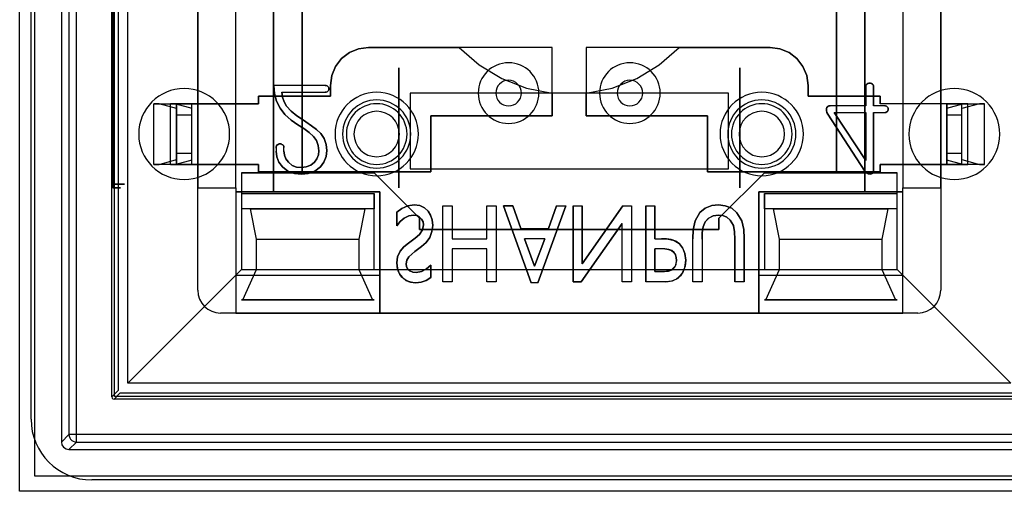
# Model space of a CAD drawing. Header units: millimetres. Extents: x 0 to 1524, y 0 to 1016.
# Tile 216 of 256: x 651 to 664, y 916 to 922. Entities that reach past the tile are written whole.
import ezdxf

# ---------------------------------------------------------------- set-up
doc = ezdxf.new("R2010")
doc.units = ezdxf.units.MM
doc.header["$LTSCALE"] = 83.82
doc.layers.get('0').update_dxf_attribs({"linetype": 'CONTINUOUS'})

msp = doc.modelspace()

# ---------------------------------------------------------------- linework, layer by layer
at = {"color": 4, "linetype": 'CONTINUOUS'}
for p, q in [((651.144, 915.888), (651.144, 930.388)), ((651.344, 916.088), (651.344, 930.188)), ((665.444, 916.088), (651.344, 916.088)), ((665.644, 915.888), (651.144, 915.888))]:
    msp.add_line(p, q, dxfattribs=at)
at = {"color": 6, "linetype": 'CONTINUOUS'}
for p, q in [((651.694, 929.738), (651.694, 916.538)), ((651.794, 929.639), (651.794, 916.638)), ((651.894, 916.638), (651.894, 929.639)), ((652.359, 917.133), (652.359, 929.143)), ((652.569, 917.313), (652.569, 928.963)), ((653.994, 919.888), (653.994, 926.388)), ((662.794, 926.388), (662.794, 919.888)), ((652.37, 919.938), (652.37, 926.338)), ((652.383, 926.338), (652.383, 919.938)), ((653.494, 922.738), (653.494, 920.998)), ((653.994, 920.998), (653.994, 922.738)), ((662.794, 922.738), (662.794, 920.998)), ((663.294, 920.998), (663.294, 922.738)), ((655.174, 921.238), (654.498, 921.238)), ((655.174, 921.238), (654.498, 921.238)), ((662.306, 921.221), (662.306, 920.972)), ((662.306, 921.221), (662.306, 920.972)), ((654.602, 921.15), (655.174, 921.15)), ((654.602, 921.15), (655.174, 921.15)), ((660.494, 921.138), (656.294, 921.138)), ((652.914, 920.198), (652.914, 920.998)), ((652.914, 920.998), (653.214, 920.998)), ((652.984, 920.998), (652.914, 920.998)), ((653.214, 920.936), (652.984, 920.998)), ((652.984, 920.998), (653.204, 920.998)), ((653.135, 920.998), (653.204, 920.998)), ((653.414, 920.998), (653.135, 920.998)), ((653.135, 920.198), (653.135, 920.998)), ((653.204, 920.998), (653.414, 920.941)), ((653.214, 920.198), (653.214, 920.998)), ((653.214, 920.998), (653.214, 920.198)), ((653.214, 920.936), (653.214, 920.848)), ((653.214, 920.261), (653.214, 920.936)), ((654.294, 920.998), (653.414, 920.998)), ((653.414, 920.198), (653.414, 920.998)), ((653.414, 920.198), (653.414, 920.998)), ((653.414, 920.998), (654.294, 920.998)), ((653.414, 920.198), (653.414, 920.998)), ((653.414, 920.848), (653.414, 920.941)), ((653.414, 920.255), (653.414, 920.941)), ((662.306, 920.972), (661.837, 920.972)), ((662.306, 920.972), (661.837, 920.972)), ((662.556, 920.972), (662.409, 920.972)), ((662.556, 920.972), (662.409, 920.972)), ((663.374, 920.998), (662.494, 920.998)), ((663.374, 920.998), (662.494, 920.998)), ((663.654, 920.998), (663.374, 920.998)), ((663.374, 920.998), (663.374, 920.198)), ((663.374, 920.198), (663.374, 920.998)), ((663.374, 920.198), (663.374, 920.998)), ((663.374, 920.941), (663.585, 920.998)), ((663.374, 920.941), (663.374, 920.848)), ((663.374, 920.255), (663.374, 920.941)), ((663.574, 920.198), (663.574, 920.998)), ((663.574, 920.998), (663.874, 920.998)), ((663.574, 920.198), (663.574, 920.998)), ((663.805, 920.998), (663.574, 920.936)), ((663.574, 920.261), (663.574, 920.936)), ((663.574, 920.848), (663.574, 920.936)), ((663.585, 920.998), (663.654, 920.998)), ((663.585, 920.998), (663.805, 920.998)), ((663.654, 920.198), (663.654, 920.998)), ((663.874, 920.998), (663.805, 920.998)), ((663.874, 920.198), (663.874, 920.998)), ((653.214, 920.348), (653.214, 920.848)), ((653.414, 920.848), (653.214, 920.848)), ((653.414, 920.348), (653.414, 920.848)), ((661.804, 920.859), (662.293, 920.11)), ((662.293, 920.11), (661.804, 920.859)), ((661.891, 920.883), (662.306, 920.248)), ((661.891, 920.883), (662.306, 920.883)), ((661.891, 920.883), (662.306, 920.883)), ((662.306, 920.248), (661.891, 920.883)), ((662.306, 920.883), (662.306, 920.248)), ((662.306, 920.883), (662.306, 920.248)), ((662.409, 920.883), (662.56, 920.883)), ((662.409, 920.883), (662.56, 920.883)), ((663.374, 920.348), (663.374, 920.848)), ((663.574, 920.848), (663.374, 920.848)), ((663.574, 920.348), (663.574, 920.848)), ((654.92, 920.757), (654.889, 920.779)), ((654.889, 920.779), (654.92, 920.757)), ((654.528, 920.413), (654.528, 920.374)), ((654.528, 920.413), (654.528, 920.374)), ((654.631, 920.375), (654.631, 920.419)), ((654.631, 920.375), (654.631, 920.419)), ((653.214, 920.348), (653.214, 920.261)), ((653.214, 920.348), (653.414, 920.348)), ((653.414, 920.255), (653.414, 920.348)), ((663.374, 920.348), (663.374, 920.255)), ((663.374, 920.348), (663.574, 920.348)), ((663.574, 920.261), (663.574, 920.348)), ((652.914, 920.198), (652.984, 920.198)), ((653.214, 920.198), (652.914, 920.198)), ((652.984, 920.198), (653.214, 920.261)), ((653.204, 920.198), (652.984, 920.198)), ((653.135, 920.198), (653.414, 920.198)), ((653.204, 920.198), (653.135, 920.198)), ((653.414, 920.255), (653.204, 920.198)), ((653.414, 920.198), (654.294, 920.198)), ((654.294, 920.198), (653.414, 920.198)), ((653.494, 920.198), (653.494, 919.888)), ((653.994, 919.888), (653.994, 920.198)), ((662.494, 920.198), (663.374, 920.198)), ((663.374, 920.198), (662.494, 920.198)), ((662.794, 920.198), (662.794, 919.888)), ((663.294, 919.888), (663.294, 920.198)), ((663.585, 920.198), (663.374, 920.255)), ((663.374, 920.198), (663.654, 920.198)), ((663.574, 920.261), (663.805, 920.198)), ((663.874, 920.198), (663.574, 920.198)), ((663.654, 920.198), (663.585, 920.198)), ((663.805, 920.198), (663.585, 920.198)), ((663.805, 920.198), (663.874, 920.198)), ((654.069, 920.088), (654.069, 919.813)), ((662.719, 919.813), (662.719, 920.088)), ((652.381, 919.888), (652.371, 919.888)), ((653.494, 918.538), (653.494, 919.888)), ((653.494, 919.888), (653.994, 919.888)), ((653.494, 919.888), (653.994, 919.888)), ((653.994, 919.888), (653.994, 919.838)), ((653.994, 919.888), (653.994, 918.238)), ((662.794, 919.838), (662.794, 919.888)), ((662.794, 918.238), (662.794, 919.888)), ((662.794, 919.888), (663.294, 919.888)), ((662.794, 919.888), (663.294, 919.888)), ((663.294, 919.888), (663.294, 918.538)), ((653.994, 919.838), (655.894, 919.838)), ((654.069, 919.813), (655.819, 919.813)), ((654.069, 919.813), (654.069, 918.813)), ((654.069, 919.813), (654.069, 919.613)), ((655.894, 919.838), (655.894, 918.238)), ((660.894, 919.838), (662.794, 919.838)), ((660.894, 918.238), (660.894, 919.838)), ((660.969, 919.813), (662.719, 919.813)), ((662.719, 918.813), (662.719, 919.813)), ((662.719, 919.613), (662.719, 919.813)), ((656.728, 919.65), (656.849, 919.65)), ((656.728, 918.65), (656.728, 919.65)), ((656.728, 919.65), (656.849, 919.65)), ((656.728, 918.65), (656.728, 919.65)), ((656.849, 919.65), (656.849, 919.218)), ((656.849, 919.65), (656.849, 919.218)), ((657.309, 919.65), (657.43, 919.65)), ((657.309, 919.218), (657.309, 919.65)), ((657.309, 919.65), (657.43, 919.65)), ((657.309, 919.218), (657.309, 919.65)), ((657.43, 919.65), (657.43, 918.65)), ((657.43, 919.65), (657.43, 918.65)), ((657.525, 919.65), (657.893, 918.637)), ((657.893, 918.637), (657.525, 919.65)), ((657.756, 919.353), (657.648, 919.65)), ((657.648, 919.65), (657.756, 919.353)), ((657.98, 918.637), (658.349, 919.65)), ((658.349, 919.65), (657.98, 918.637)), ((658.226, 919.65), (658.119, 919.353)), ((658.119, 919.353), (658.226, 919.65)), ((658.226, 919.65), (658.349, 919.65)), ((658.226, 919.65), (658.349, 919.65)), ((658.444, 919.65), (658.566, 919.65)), ((658.444, 919.65), (658.566, 919.65)), ((659.103, 919.65), (658.566, 918.887)), ((658.566, 918.887), (659.103, 919.65)), ((659.103, 919.65), (659.214, 919.65)), ((659.103, 919.65), (659.214, 919.65)), ((659.214, 919.65), (659.214, 918.65)), ((659.214, 919.65), (659.214, 918.65)), ((659.403, 919.65), (659.525, 919.65)), ((659.403, 919.65), (659.525, 919.65)), ((658.55, 918.65), (659.093, 919.42)), ((659.093, 919.42), (658.55, 918.65)), ((659.093, 918.65), (659.093, 919.42)), ((659.093, 918.65), (659.093, 919.42)), ((657.756, 919.353), (658.119, 919.353)), ((657.756, 919.353), (658.119, 919.353)), ((654.269, 919.213), (655.619, 919.213)), ((656.358, 919.049), (656.446, 919.115)), ((656.446, 919.115), (656.358, 919.049)), ((656.849, 919.218), (657.309, 919.218)), ((656.849, 919.218), (657.309, 919.218)), ((657.805, 919.218), (657.937, 918.855)), ((658.073, 919.218), (657.805, 919.218)), ((657.937, 918.855), (657.805, 919.218)), ((658.073, 919.218), (657.805, 919.218)), ((657.937, 918.855), (658.073, 919.218)), ((658.073, 919.218), (657.937, 918.855)), ((659.525, 919.218), (659.613, 919.218)), ((659.525, 919.218), (659.613, 919.218)), ((660.025, 918.65), (660.025, 919.217)), ((660.025, 918.65), (660.025, 919.217)), ((660.147, 919.213), (660.147, 918.65)), ((660.147, 919.213), (660.147, 918.65)), ((661.169, 919.213), (662.519, 919.213)), ((656.849, 919.083), (656.849, 918.65)), ((657.309, 919.083), (656.849, 919.083)), ((656.849, 919.083), (656.849, 918.65)), ((657.309, 919.083), (656.849, 919.083)), ((657.309, 918.65), (657.309, 919.083)), ((657.309, 918.65), (657.309, 919.083)), ((659.656, 919.083), (659.525, 919.083)), ((659.656, 919.083), (659.525, 919.083)), ((652.569, 917.313), (654.069, 918.813)), ((653.994, 918.738), (653.994, 918.238)), ((654.069, 918.813), (655.819, 918.813)), ((654.269, 918.813), (655.619, 918.813)), ((655.819, 918.813), (660.969, 918.813)), ((655.894, 918.238), (655.894, 918.738)), ((660.894, 918.738), (660.894, 918.238)), ((660.969, 918.813), (662.719, 918.813)), ((661.169, 918.813), (662.519, 918.813)), ((662.719, 918.813), (664.219, 917.313)), ((662.794, 918.238), (662.794, 918.738)), ((656.849, 918.65), (656.728, 918.65)), ((656.849, 918.65), (656.728, 918.65)), ((657.43, 918.65), (657.309, 918.65)), ((657.43, 918.65), (657.309, 918.65)), ((657.98, 918.637), (657.893, 918.637)), ((657.98, 918.637), (657.893, 918.637)), ((659.214, 918.65), (659.093, 918.65)), ((659.214, 918.65), (659.093, 918.65)), ((659.668, 918.65), (659.403, 918.65)), ((659.668, 918.65), (659.403, 918.65)), ((660.147, 918.65), (660.025, 918.65)), ((660.147, 918.65), (660.025, 918.65)), ((660.701, 918.65), (660.579, 918.65)), ((660.701, 918.65), (660.579, 918.65)), ((654.089, 918.413), (655.799, 918.413)), ((660.989, 918.413), (662.699, 918.413)), ((653.994, 918.238), (653.794, 918.238)), ((653.994, 918.238), (655.894, 918.238)), ((655.894, 918.238), (660.894, 918.238)), ((660.894, 918.238), (662.794, 918.238)), ((662.994, 918.238), (662.794, 918.238)), ((664.219, 917.313), (652.569, 917.313)), ((664.399, 917.103), (652.389, 917.103)), ((651.694, 916.538), (651.794, 916.638)), ((664.895, 916.638), (651.894, 916.638)), ((651.894, 916.538), (651.794, 916.438)), ((651.894, 916.538), (664.895, 916.538)), ((651.794, 916.438), (664.994, 916.438))]:
    msp.add_line(p, q, dxfattribs=at)
at = {"color": 7, "linetype": 'CONTINUOUS'}
for p, q in [((651.294, 916.838), (651.294, 929.438)), ((652.394, 917.138), (652.394, 929.138)), ((652.442, 929.061), (652.442, 917.216)), ((653.494, 918.538), (653.494, 927.738)), ((663.294, 927.738), (663.294, 918.538)), ((654.494, 919.838), (654.494, 926.438)), ((654.494, 926.438), (654.494, 919.838)), ((662.294, 926.438), (662.294, 919.838)), ((662.294, 919.838), (662.294, 926.438)), ((654.869, 926.188), (654.869, 920.088)), ((654.869, 920.088), (654.869, 926.188)), ((661.919, 920.088), (661.919, 926.188)), ((661.919, 926.188), (661.919, 920.088)), ((658.169, 921.738), (655.744, 921.738)), ((655.744, 921.738), (656.944, 921.738)), ((658.169, 920.838), (658.169, 921.738)), ((658.619, 921.738), (658.619, 920.838)), ((661.044, 921.738), (658.619, 921.738)), ((659.845, 921.738), (661.044, 921.738)), ((656.144, 919.888), (656.144, 921.472)), ((656.144, 921.472), (656.144, 919.888)), ((660.644, 921.472), (660.644, 919.888)), ((660.644, 919.888), (660.644, 921.472)), ((655.244, 921.238), (655.244, 921.098)), ((655.244, 921.098), (655.244, 921.238)), ((661.544, 921.098), (661.544, 921.238)), ((661.544, 921.238), (661.544, 921.098)), ((662.409, 920.972), (662.409, 921.221)), ((662.409, 921.221), (662.409, 920.972)), ((654.294, 921.098), (654.294, 920.998)), ((655.244, 921.098), (654.294, 921.098)), ((654.294, 921.098), (655.244, 921.098)), ((654.294, 920.998), (654.294, 921.098)), ((656.294, 921.138), (656.294, 920.138)), ((657.169, 921.138), (656.294, 921.138)), ((657.969, 921.138), (657.169, 921.138)), ((658.819, 921.138), (657.969, 921.138)), ((658.169, 921.135), (658.169, 920.838)), ((658.619, 920.838), (658.619, 921.135)), ((659.619, 921.138), (658.819, 921.138)), ((660.494, 921.138), (659.619, 921.138)), ((660.494, 920.138), (660.494, 921.138)), ((662.494, 921.098), (661.544, 921.098)), ((661.544, 921.098), (662.494, 921.098)), ((662.494, 920.998), (662.494, 921.098)), ((662.494, 921.098), (662.494, 920.998)), ((653.494, 920.998), (653.494, 920.198)), ((653.994, 920.998), (653.494, 920.998)), ((653.994, 920.198), (653.994, 920.998)), ((663.294, 920.998), (662.794, 920.998)), ((662.794, 920.998), (662.794, 920.198)), ((663.294, 920.198), (663.294, 920.998)), ((656.569, 920.838), (658.169, 920.838)), ((656.569, 920.098), (656.569, 920.838)), ((656.569, 920.838), (656.569, 920.098)), ((658.169, 920.838), (656.569, 920.838)), ((658.619, 920.838), (660.219, 920.838)), ((660.219, 920.838), (658.619, 920.838)), ((660.219, 920.838), (660.219, 920.098)), ((660.219, 920.098), (660.219, 920.838)), ((662.409, 920.121), (662.409, 920.883)), ((662.409, 920.883), (662.409, 920.121)), ((653.494, 920.198), (653.994, 920.198)), ((654.294, 920.198), (654.294, 920.098)), ((654.294, 920.098), (654.294, 920.198)), ((656.294, 920.138), (660.494, 920.138)), ((662.494, 920.098), (662.494, 920.198)), ((662.494, 920.198), (662.494, 920.098)), ((662.794, 920.198), (663.294, 920.198)), ((654.069, 920.088), (655.819, 920.088)), ((654.869, 920.088), (654.069, 920.088)), ((654.294, 920.098), (656.569, 920.098)), ((656.569, 920.098), (654.294, 920.098)), ((655.819, 920.088), (654.869, 920.088)), ((655.819, 920.088), (656.419, 919.488)), ((656.419, 919.488), (655.819, 920.088)), ((660.219, 920.098), (662.494, 920.098)), ((662.494, 920.098), (660.219, 920.098)), ((660.369, 919.488), (660.969, 920.088)), ((660.969, 920.088), (660.369, 919.488)), ((660.969, 920.088), (662.719, 920.088)), ((661.919, 920.088), (660.969, 920.088)), ((662.719, 920.088), (661.919, 920.088)), ((653.994, 919.838), (653.994, 918.738)), ((654.494, 919.838), (653.994, 919.838)), ((655.894, 919.838), (654.494, 919.838)), ((655.819, 919.813), (655.819, 919.613)), ((655.819, 918.813), (655.819, 919.813)), ((655.894, 918.738), (655.894, 919.838)), ((662.294, 919.838), (660.894, 919.838)), ((660.894, 919.838), (660.894, 918.738)), ((660.969, 919.813), (660.969, 918.813)), ((660.969, 919.613), (660.969, 919.813)), ((662.794, 919.838), (662.294, 919.838)), ((662.794, 918.738), (662.794, 919.838)), ((657.648, 919.65), (657.525, 919.65)), ((657.525, 919.65), (657.648, 919.65)), ((658.444, 919.65), (658.444, 918.65)), ((658.444, 918.65), (658.444, 919.65)), ((658.566, 918.887), (658.566, 919.65)), ((658.566, 919.65), (658.566, 918.887)), ((659.403, 919.65), (659.403, 918.65)), ((659.403, 918.65), (659.403, 919.65)), ((659.525, 919.218), (659.525, 919.65)), ((659.525, 919.65), (659.525, 919.218)), ((655.819, 919.613), (654.069, 919.613)), ((654.069, 919.613), (654.069, 918.813)), ((654.189, 919.613), (655.699, 919.613)), ((654.269, 919.213), (654.189, 919.613)), ((655.699, 919.613), (655.619, 919.213)), ((656.12, 919.566), (656.12, 919.39)), ((656.12, 919.39), (656.12, 919.566)), ((656.419, 919.488), (656.419, 919.338)), ((656.419, 919.338), (656.419, 919.488)), ((660.369, 919.338), (660.369, 919.488)), ((660.369, 919.488), (660.369, 919.338)), ((662.719, 919.613), (660.969, 919.613)), ((661.089, 919.613), (662.599, 919.613)), ((661.169, 919.213), (661.089, 919.613)), ((662.599, 919.613), (662.519, 919.213)), ((662.719, 918.813), (662.719, 919.613)), ((656.419, 919.338), (660.369, 919.338)), ((660.369, 919.338), (656.419, 919.338)), ((654.269, 918.813), (654.269, 919.213)), ((655.619, 919.213), (655.619, 918.813)), ((656.363, 919.227), (656.274, 919.161)), ((656.274, 919.161), (656.363, 919.227)), ((660.579, 919.213), (660.579, 918.65)), ((660.579, 918.65), (660.579, 919.213)), ((660.701, 918.65), (660.701, 919.219)), ((660.701, 919.219), (660.701, 918.65)), ((661.169, 918.813), (661.169, 919.213)), ((662.519, 919.213), (662.519, 918.813)), ((659.525, 919.083), (659.525, 918.785)), ((659.525, 918.785), (659.525, 919.083)), ((656.566, 918.708), (656.566, 918.87)), ((656.566, 918.87), (656.566, 918.708)), ((653.994, 918.738), (655.894, 918.738)), ((654.069, 918.813), (655.819, 918.813)), ((654.089, 918.413), (654.269, 918.813)), ((655.619, 918.813), (655.799, 918.413)), ((659.525, 918.785), (659.649, 918.785)), ((659.649, 918.785), (659.525, 918.785)), ((660.894, 918.738), (662.794, 918.738)), ((660.969, 918.813), (662.719, 918.813)), ((660.989, 918.413), (661.169, 918.813)), ((662.519, 918.813), (662.699, 918.413)), ((658.444, 918.65), (658.55, 918.65)), ((658.55, 918.65), (658.444, 918.65)), ((654.069, 918.413), (654.089, 918.413)), ((655.819, 918.413), (654.069, 918.413)), ((655.799, 918.413), (655.819, 918.413)), ((660.969, 918.413), (660.989, 918.413)), ((662.719, 918.413), (660.969, 918.413)), ((662.699, 918.413), (662.719, 918.413)), ((662.994, 918.238), (653.794, 918.238)), ((652.442, 917.216), (652.359, 917.133)), ((652.389, 917.103), (652.472, 917.186)), ((652.472, 917.186), (664.317, 917.186)), ((664.394, 917.138), (652.394, 917.138)), ((664.694, 916.038), (652.094, 916.038))]:
    msp.add_line(p, q, dxfattribs=at)
for points in [[(655.744, 921.738), (655.615, 921.721), (655.494, 921.671), (655.391, 921.592), (655.312, 921.489), (655.262, 921.368), (655.244, 921.238)], [(655.244, 921.238), (655.262, 921.368), (655.312, 921.489), (655.391, 921.592), (655.494, 921.671), (655.615, 921.721), (655.744, 921.738)], [(656.944, 921.738), (657.206, 921.51), (657.504, 921.33), (657.828, 921.204), (658.169, 921.135)], [(658.619, 921.135), (658.96, 921.204), (659.285, 921.33), (659.582, 921.51), (659.845, 921.738)], [(661.544, 921.238), (661.527, 921.368), (661.477, 921.489), (661.398, 921.592), (661.295, 921.671), (661.174, 921.721), (661.044, 921.738)], [(661.044, 921.738), (661.174, 921.721), (661.295, 921.671), (661.398, 921.592), (661.477, 921.489), (661.527, 921.368), (661.544, 921.238)], [(655.209, 921.224), (655.199, 921.232), (655.187, 921.237), (655.174, 921.238)], [(655.174, 921.238), (655.187, 921.237), (655.199, 921.232), (655.209, 921.224)], [(655.209, 921.162), (655.217, 921.171), (655.222, 921.182), (655.224, 921.194)], [(655.224, 921.194), (655.222, 921.182), (655.217, 921.171), (655.209, 921.162)], [(662.409, 921.221), (662.407, 921.234), (662.402, 921.246), (662.393, 921.256)], [(662.393, 921.256), (662.402, 921.246), (662.407, 921.234), (662.409, 921.221)], [(655.174, 921.15), (655.187, 921.151), (655.199, 921.155), (655.209, 921.162)], [(655.209, 921.162), (655.199, 921.155), (655.187, 921.151), (655.174, 921.15)], [(661.787, 920.934), (661.786, 920.908), (661.792, 920.882), (661.804, 920.859)], [(661.804, 920.859), (661.792, 920.882), (661.786, 920.908), (661.787, 920.934)], [(662.59, 920.957), (662.58, 920.966), (662.568, 920.97), (662.556, 920.972)], [(662.556, 920.972), (662.568, 920.97), (662.58, 920.966), (662.59, 920.957)], [(662.56, 920.883), (662.571, 920.884), (662.582, 920.889), (662.591, 920.896)], [(662.591, 920.896), (662.582, 920.889), (662.571, 920.884), (662.56, 920.883)], [(654.579, 920.468), (654.566, 920.467), (654.553, 920.462), (654.543, 920.454)], [(654.543, 920.454), (654.553, 920.462), (654.566, 920.467), (654.579, 920.468)], [(654.615, 920.455), (654.604, 920.462), (654.592, 920.467), (654.579, 920.468)], [(654.579, 920.468), (654.592, 920.467), (654.604, 920.462), (654.615, 920.455)], [(654.631, 920.419), (654.63, 920.432), (654.624, 920.445), (654.615, 920.455)], [(654.615, 920.455), (654.624, 920.445), (654.63, 920.432), (654.631, 920.419)], [(654.86, 920.157), (654.798, 920.163), (654.739, 920.185), (654.689, 920.225)], [(654.689, 920.225), (654.739, 920.185), (654.798, 920.163), (654.86, 920.157)], [(662.365, 920.068), (662.383, 920.072), (662.398, 920.083), (662.407, 920.1), (662.409, 920.121)], [(662.409, 920.121), (662.407, 920.1), (662.398, 920.083), (662.383, 920.072), (662.365, 920.068)], [(656.566, 918.87), (656.511, 918.82), (656.446, 918.784), (656.374, 918.772)], [(656.374, 918.772), (656.446, 918.784), (656.511, 918.82), (656.566, 918.87)], [(652.359, 917.133), (652.363, 917.118), (652.374, 917.107), (652.389, 917.103)]]:
    msp.add_lwpolyline(points, dxfattribs=at)
at = {"color": 6, "linetype": 'CONTINUOUS'}
for points in [[(654.498, 921.238), (654.505, 921.134), (654.532, 921.032), (654.579, 920.937)], [(654.579, 920.937), (654.532, 921.032), (654.505, 921.134), (654.498, 921.238)], [(655.224, 921.194), (655.222, 921.205), (655.217, 921.216), (655.209, 921.224)], [(655.209, 921.224), (655.217, 921.216), (655.222, 921.205), (655.224, 921.194)], [(662.321, 921.256), (662.312, 921.246), (662.307, 921.234), (662.306, 921.221)], [(662.306, 921.221), (662.307, 921.234), (662.312, 921.246), (662.321, 921.256)], [(662.357, 921.268), (662.344, 921.267), (662.332, 921.263), (662.321, 921.256)], [(662.321, 921.256), (662.332, 921.263), (662.344, 921.267), (662.357, 921.268)], [(662.393, 921.256), (662.382, 921.263), (662.37, 921.267), (662.357, 921.268)], [(662.357, 921.268), (662.37, 921.267), (662.382, 921.263), (662.393, 921.256)], [(654.665, 920.966), (654.633, 921.023), (654.612, 921.085), (654.602, 921.15)], [(654.602, 921.15), (654.612, 921.085), (654.633, 921.023), (654.665, 920.966)], [(653.214, 920.998), (653.218, 920.998), (653.229, 920.998), (653.248, 920.998), (653.273, 920.998), (653.303, 920.998), (653.338, 920.998), (653.375, 920.998), (653.414, 920.998)], [(654.579, 920.937), (654.644, 920.855), (654.724, 920.783), (654.815, 920.72)], [(654.815, 920.72), (654.724, 920.783), (654.644, 920.855), (654.579, 920.937)], [(654.889, 920.779), (654.802, 920.837), (654.726, 920.899), (654.665, 920.966)], [(654.665, 920.966), (654.726, 920.899), (654.802, 920.837), (654.889, 920.779)], [(661.837, 920.972), (661.818, 920.969), (661.803, 920.962), (661.793, 920.95), (661.787, 920.934)], [(661.787, 920.934), (661.794, 920.951), (661.805, 920.963), (661.819, 920.97), (661.837, 920.972)], [(662.602, 920.927), (662.6, 920.938), (662.596, 920.948), (662.59, 920.957)], [(662.59, 920.957), (662.596, 920.948), (662.6, 920.938), (662.602, 920.927)], [(662.591, 920.896), (662.597, 920.905), (662.601, 920.916), (662.602, 920.927)], [(662.602, 920.927), (662.601, 920.916), (662.597, 920.905), (662.591, 920.896)], [(663.374, 920.998), (663.413, 920.998), (663.451, 920.998), (663.485, 920.998), (663.516, 920.998), (663.541, 920.998), (663.559, 920.998), (663.57, 920.998), (663.574, 920.998)], [(654.815, 920.72), (654.892, 920.67), (654.962, 920.62), (655.022, 920.567)], [(655.022, 920.567), (654.962, 920.62), (654.892, 920.67), (654.815, 920.72)], [(655.119, 920.606), (655.062, 920.658), (654.995, 920.708), (654.92, 920.757)], [(654.92, 920.757), (654.995, 920.708), (655.062, 920.658), (655.119, 920.606)], [(655.022, 920.567), (655.061, 920.511), (655.084, 920.446), (655.091, 920.378)], [(655.091, 920.378), (655.084, 920.446), (655.061, 920.511), (655.022, 920.567)], [(655.194, 920.379), (655.187, 920.459), (655.163, 920.537), (655.119, 920.606)], [(655.119, 920.606), (655.163, 920.537), (655.187, 920.459), (655.194, 920.379)], [(654.543, 920.454), (654.534, 920.442), (654.529, 920.428), (654.528, 920.413)], [(654.528, 920.413), (654.529, 920.428), (654.534, 920.442), (654.543, 920.454)], [(654.528, 920.374), (654.536, 920.298), (654.564, 920.226), (654.61, 920.164)], [(654.61, 920.164), (654.564, 920.226), (654.536, 920.298), (654.528, 920.374)], [(654.689, 920.225), (654.656, 920.269), (654.637, 920.321), (654.631, 920.375)], [(654.631, 920.375), (654.637, 920.321), (654.656, 920.269), (654.689, 920.225)], [(655.091, 920.378), (655.085, 920.323), (655.066, 920.271), (655.034, 920.226)], [(655.034, 920.226), (655.066, 920.271), (655.085, 920.323), (655.091, 920.378)], [(655.111, 920.166), (655.158, 920.229), (655.186, 920.302), (655.194, 920.379)], [(655.194, 920.379), (655.186, 920.302), (655.158, 920.229), (655.111, 920.166)], [(653.414, 920.198), (653.376, 920.198), (653.338, 920.198), (653.304, 920.198), (653.273, 920.198), (653.248, 920.198), (653.23, 920.198), (653.218, 920.198), (653.214, 920.198)], [(654.61, 920.164), (654.683, 920.108), (654.77, 920.077), (654.86, 920.068)], [(654.86, 920.068), (654.77, 920.077), (654.683, 920.108), (654.61, 920.164)], [(655.034, 920.226), (654.983, 920.186), (654.923, 920.164), (654.86, 920.157)], [(654.86, 920.157), (654.923, 920.164), (654.983, 920.186), (655.034, 920.226)], [(654.86, 920.068), (654.951, 920.077), (655.037, 920.109), (655.111, 920.166)], [(655.111, 920.166), (655.037, 920.109), (654.951, 920.077), (654.86, 920.068)], [(663.574, 920.198), (663.571, 920.198), (663.559, 920.198), (663.541, 920.198), (663.516, 920.198), (663.486, 920.198), (663.451, 920.198), (663.414, 920.198), (663.374, 920.198)], [(662.293, 920.11), (662.311, 920.088), (662.336, 920.073), (662.365, 920.068)], [(662.365, 920.068), (662.336, 920.073), (662.311, 920.088), (662.293, 920.11)], [(652.37, 919.938), (652.416, 919.938), (652.457, 919.938), (652.489, 919.938), (652.512, 919.938), (652.524, 919.938), (652.526, 919.938), (652.516, 919.938), (652.496, 919.938), (652.467, 919.938), (652.429, 919.938), (652.383, 919.938)], [(652.371, 919.888), (652.371, 919.893), (652.37, 919.904), (652.37, 919.92), (652.37, 919.938)], [(652.371, 919.888), (652.409, 919.888), (652.44, 919.888), (652.462, 919.888), (652.474, 919.888), (652.475, 919.888), (652.466, 919.888), (652.447, 919.888), (652.418, 919.888), (652.381, 919.888)], [(652.383, 919.938), (652.383, 919.92), (652.382, 919.904), (652.382, 919.893), (652.381, 919.888)], [(656.348, 919.664), (656.263, 919.652), (656.186, 919.617), (656.12, 919.566)], [(656.12, 919.566), (656.186, 919.617), (656.263, 919.652), (656.348, 919.664)], [(656.593, 919.394), (656.586, 919.465), (656.565, 919.528), (656.531, 919.582), (656.483, 919.625), (656.422, 919.654), (656.348, 919.664)], [(656.348, 919.664), (656.422, 919.654), (656.483, 919.625), (656.531, 919.582), (656.565, 919.528), (656.586, 919.465), (656.593, 919.394)], [(660.363, 919.664), (660.273, 919.654), (660.188, 919.62), (660.117, 919.562)], [(660.117, 919.562), (660.188, 919.62), (660.273, 919.654), (660.363, 919.664)], [(660.607, 919.561), (660.537, 919.619), (660.453, 919.653), (660.363, 919.664)], [(660.363, 919.664), (660.453, 919.653), (660.537, 919.619), (660.607, 919.561)], [(656.12, 919.39), (656.163, 919.444), (656.216, 919.489), (656.276, 919.519), (656.341, 919.528)], [(656.341, 919.528), (656.276, 919.519), (656.216, 919.489), (656.163, 919.444), (656.12, 919.39)], [(656.341, 919.528), (656.384, 919.522), (656.419, 919.504), (656.447, 919.477), (656.465, 919.442), (656.471, 919.399)], [(656.471, 919.399), (656.465, 919.442), (656.447, 919.477), (656.419, 919.504), (656.384, 919.522), (656.341, 919.528)], [(660.117, 919.562), (660.055, 919.456), (660.029, 919.337), (660.025, 919.217)], [(660.025, 919.217), (660.029, 919.337), (660.055, 919.456), (660.117, 919.562)], [(660.147, 919.213), (660.149, 919.299), (660.16, 919.374), (660.188, 919.439), (660.233, 919.487), (660.293, 919.518), (660.362, 919.528)], [(660.362, 919.528), (660.293, 919.518), (660.234, 919.488), (660.188, 919.44), (660.16, 919.376), (660.149, 919.3), (660.147, 919.213)], [(660.362, 919.528), (660.42, 919.522), (660.474, 919.5), (660.519, 919.462)], [(660.519, 919.462), (660.474, 919.5), (660.42, 919.522), (660.362, 919.528)], [(660.701, 919.219), (660.696, 919.338), (660.67, 919.456), (660.607, 919.561)], [(660.607, 919.561), (660.67, 919.456), (660.696, 919.338), (660.701, 919.219)], [(656.471, 919.399), (656.456, 919.333), (656.417, 919.275), (656.363, 919.227)], [(656.363, 919.227), (656.417, 919.275), (656.456, 919.333), (656.471, 919.399)], [(656.446, 919.115), (656.506, 919.169), (656.553, 919.236), (656.583, 919.312), (656.593, 919.394)], [(656.593, 919.394), (656.583, 919.312), (656.553, 919.236), (656.506, 919.169), (656.446, 919.115)], [(660.519, 919.462), (660.56, 919.393), (660.576, 919.307), (660.579, 919.213)], [(660.579, 919.213), (660.576, 919.307), (660.56, 919.393), (660.519, 919.462)], [(656.274, 919.161), (656.214, 919.111), (656.163, 919.052), (656.13, 918.98), (656.12, 918.9)], [(656.12, 918.9), (656.13, 918.98), (656.163, 919.052), (656.214, 919.111), (656.274, 919.161)], [(659.93, 918.935), (659.92, 919.022), (659.892, 919.094), (659.85, 919.149), (659.798, 919.186), (659.74, 919.206), (659.679, 919.215), (659.613, 919.218)], [(659.613, 919.218), (659.699, 919.213), (659.776, 919.195), (659.842, 919.156), (659.89, 919.096), (659.92, 919.022), (659.93, 918.935)], [(656.241, 918.885), (656.251, 918.935), (656.279, 918.978), (656.316, 919.016), (656.358, 919.049)], [(656.358, 919.049), (656.316, 919.016), (656.279, 918.978), (656.251, 918.935), (656.241, 918.885)], [(659.809, 918.932), (659.806, 918.97), (659.795, 919.005), (659.776, 919.036), (659.746, 919.062), (659.706, 919.077), (659.656, 919.083)], [(659.656, 919.083), (659.705, 919.077), (659.745, 919.062), (659.775, 919.037), (659.795, 919.006), (659.806, 918.97), (659.809, 918.932)], [(656.12, 918.9), (656.128, 918.825), (656.152, 918.761), (656.19, 918.709), (656.24, 918.669), (656.3, 918.645), (656.37, 918.637)], [(656.37, 918.637), (656.33, 918.639), (656.29, 918.648), (656.253, 918.663), (656.218, 918.684), (656.187, 918.713), (656.161, 918.746), (656.142, 918.781), (656.13, 918.818), (656.122, 918.857), (656.12, 918.9)], [(656.374, 918.772), (656.329, 918.777), (656.293, 918.793), (656.265, 918.817), (656.247, 918.848), (656.241, 918.885)], [(656.241, 918.885), (656.247, 918.848), (656.265, 918.817), (656.293, 918.793), (656.329, 918.777), (656.374, 918.772)], [(659.649, 918.785), (659.705, 918.791), (659.752, 918.809), (659.786, 918.842), (659.804, 918.884), (659.809, 918.932)], [(659.809, 918.932), (659.793, 918.855), (659.736, 918.801), (659.649, 918.785)], [(659.668, 918.65), (659.756, 918.662), (659.829, 918.7), (659.885, 918.76), (659.919, 918.84), (659.93, 918.935)], [(659.93, 918.935), (659.923, 918.855), (659.899, 918.786), (659.86, 918.729), (659.808, 918.685), (659.743, 918.659), (659.668, 918.65)], [(656.37, 918.637), (656.44, 918.645), (656.507, 918.669), (656.566, 918.708)], [(656.566, 918.708), (656.507, 918.669), (656.44, 918.645), (656.37, 918.637)], [(651.894, 916.638), (651.872, 916.638), (651.851, 916.638), (651.833, 916.638), (651.817, 916.638), (651.805, 916.638), (651.797, 916.638), (651.794, 916.638)], [(651.794, 916.638), (651.796, 916.616), (651.804, 916.595), (651.816, 916.576), (651.832, 916.56), (651.85, 916.548), (651.872, 916.541), (651.894, 916.538)], [(651.894, 916.538), (651.894, 916.541), (651.894, 916.549), (651.894, 916.561), (651.894, 916.576), (651.894, 916.595), (651.894, 916.616), (651.894, 916.638)], [(651.694, 916.538), (651.702, 916.5), (651.724, 916.468), (651.756, 916.446), (651.794, 916.438)]]:
    msp.add_lwpolyline(points, dxfattribs=at)
for centre, radius, start, end in [((657.594, 921.138), 0.4, 0, 180), ((659.194, 921.138), 0.4, 0, 180), ((655.854, 920.598), 0.55, 0, 180), ((657.594, 921.138), 0.4, 180, 360), ((659.194, 921.138), 0.4, 180, 360), ((660.934, 920.598), 0.55, 0, 180), ((655.854, 920.598), 0.4, 0, 180), ((655.854, 920.598), 0.4, 0, 180), ((660.934, 920.598), 0.4, 0, 180), ((660.934, 920.598), 0.4, 0, 180), ((655.854, 920.598), 0.3, 0, 180), ((660.934, 920.598), 0.3, 0, 180), ((655.854, 920.598), 0.55, 180, 360), ((655.854, 920.598), 0.4, 180, 360), ((655.854, 920.598), 0.4, 180, 360), ((655.854, 920.598), 0.3, 180, 360), ((660.934, 920.598), 0.55, 180, 360), ((660.934, 920.598), 0.4, 180, 360), ((660.934, 920.598), 0.4, 180, 360), ((660.934, 920.598), 0.3, 180, 360), ((653.794, 918.538), 0.3, 180, 270), ((662.994, 918.538), 0.3, 270, 360)]:
    msp.add_arc(centre, radius, start, end, dxfattribs=at)
at = {"color": 7, "linetype": 'CONTINUOUS'}
for centre, radius, start, end in [((657.594, 921.138), 0.169, 0, 180), ((659.194, 921.138), 0.169, 0, 180), ((657.594, 921.138), 0.169, 180, 360), ((659.194, 921.138), 0.169, 180, 360), ((653.794, 918.538), 0.3, 180, 270), ((662.994, 918.538), 0.3, 270, 360), ((652.094, 916.838), 0.8, 180, 270)]:
    msp.add_arc(centre, radius, start, end, dxfattribs=at)
at = {"color": 4, "linetype": 'CONTINUOUS'}
for centre, radius, start, end in [((653.314, 920.598), 0.6, 0, 180), ((663.474, 920.598), 0.6, 0, 180), ((655.854, 920.598), 0.45, 0, 180), ((660.934, 920.598), 0.45, 0, 180), ((653.314, 920.598), 0.6, 180, 360), ((655.854, 920.598), 0.45, 180, 360), ((660.934, 920.598), 0.45, 180, 360), ((663.474, 920.598), 0.6, 180, 360)]:
    msp.add_arc(centre, radius, start, end, dxfattribs=at)

doc.saveas('drawing.dxf')
